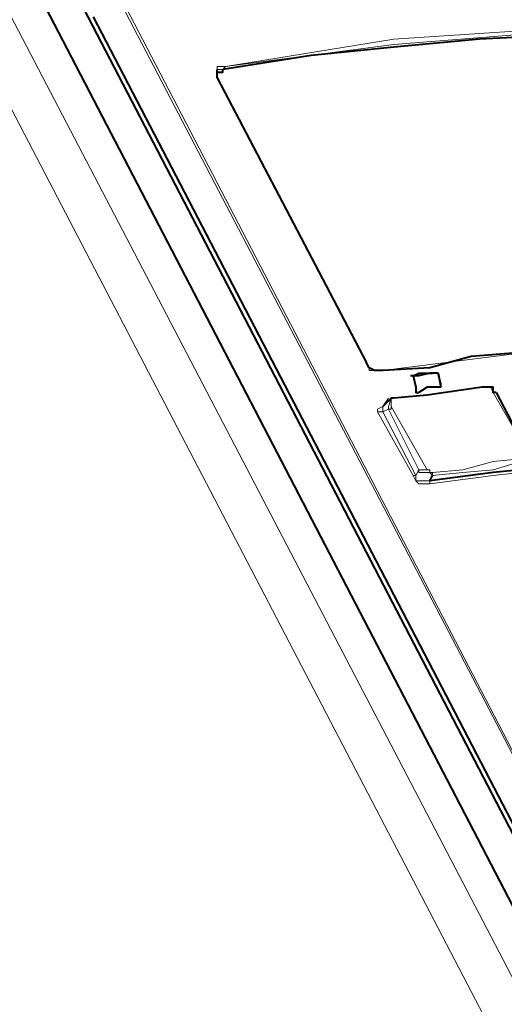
# Model space of a CAD drawing. Header units: millimetres. Extents: x 2 to 406, y 0 to 285.
# Tile 30 of 53: x 357.47 to 360.38, y 81.4 to 87.3. Entities that reach past the tile are written whole.
import ezdxf

# ---------------------------------------------------------------- set-up
doc = ezdxf.new("R2010")
doc.units = ezdxf.units.MM
doc.header["$MEASUREMENT"] = 0
doc.layers.get('0').update_dxf_attribs({"linetype": 'CONTINUOUS'})

msp = doc.modelspace()

# ---------------------------------------------------------------- linework, layer by layer
at = {"color": 0, "linetype": 'Continuous', "lineweight": 40, "true_color": 0x000007}
for points in [[(356.1601, 90.1941), (367.4447, 68.5019)], [(357.7816, 87.5136), (361.0082, 81.3087)], [(357.914, 87.3151), (361.0744, 81.2426)], [(361.7362, 87.2489), (361.2398, 87.2323), (360.2305, 87.1827)], [(360.2305, 87.1827), (359.7176, 87.1331), (359.2212, 87.0834), (358.6917, 87.0007)], [(358.6586, 86.9841), (358.6917, 86.9841), (358.6917, 87.0007)], [(358.6586, 87.0007), (358.6586, 87.0007)], [(358.6586, 86.951), (358.6586, 87.0007)], [(358.6586, 86.951), (359.5521, 85.2468)], [(362.7124, 85.4453), (362.4808, 85.4453), (362.2161, 85.4288), (361.9679, 85.4288), (361.7197, 85.4122), (361.4549, 85.4122), (361.2067, 85.3626), (360.1809, 85.2799), (359.9327, 85.2137), (359.6514, 85.1971)], [(359.5521, 85.2468), (359.5521, 85.2468)], [(359.6514, 85.1971), (359.6017, 85.1971), (359.5686, 85.2137), (359.5521, 85.2468)], [(359.6514, 85.1971), (359.6514, 85.1971)], [(359.8334, 85.164), (359.8665, 85.1806), (359.9492, 85.1806)], [(359.9492, 85.1806), (359.9327, 85.1806), (359.8665, 85.164), (359.8334, 85.164)], [(359.9823, 85.1806), (359.9492, 85.1806)], [(359.9823, 85.1806), (359.9492, 85.1806)], [(359.9823, 85.1806), (359.9988, 85.0979)], [(359.9988, 85.1144), (359.9823, 85.1806)], [(359.8334, 85.164), (359.8168, 85.164)], [(359.8334, 85.164), (359.8168, 85.164)], [(359.8334, 85.164), (359.8168, 85.164)], [(359.8334, 85.164), (359.8499, 85.0979)], [(360.247, 85.0979), (359.9161, 85.0482), (359.7176, 85.0317)], [(359.8499, 85.0979), (359.8499, 85.0648), (359.8665, 85.0648)], [(359.9988, 85.0979), (359.9161, 85.0979), (359.8665, 85.0648)], [(359.9988, 85.0979), (359.9988, 85.1144)], [(359.9988, 85.0979), (359.9988, 85.0979)], [(359.9988, 85.0979), (359.9988, 85.0979)], [(360.3298, 85.0648), (360.3132, 85.0648), (360.3132, 85.0979), (360.247, 85.0979)], [(360.3298, 85.0648), (360.5118, 84.7173)], [(359.701, 85.0317), (359.6514, 84.982)], [(359.701, 85.0317), (359.701, 85.0317)], [(359.701, 85.0317), (359.701, 85.0317)], [(359.7176, 85.0317), (359.701, 85.0317)], [(359.6514, 84.982), (359.6514, 84.982)], [(360.4787, 84.6015), (360.3132, 84.5849), (359.9327, 84.5353)], [(359.9327, 84.5353), (359.9492, 84.5684)]]:
    msp.add_lwpolyline(points, dxfattribs=at)
at = {"color": 0, "linetype": 'Continuous', "lineweight": 5, "true_color": 0x000007}
for points in [[(367.2627, 68.4688), (355.9284, 90.1776)], [(367.031, 68.3364), (355.7133, 90.0452)], [(361.2067, 81.408), (358.0133, 87.5302)], [(358.0298, 87.5302), (361.2067, 81.4246)], [(358.7082, 87.0172), (359.7176, 87.1496), (360.7434, 87.2323), (361.7528, 87.282)], [(358.7082, 87.0172), (359.7176, 87.1827), (360.7434, 87.2489), (361.7528, 87.282)], [(358.6586, 87.0007), (358.6917, 87.0007), (358.7082, 87.0172)], [(358.6586, 86.951), (358.6586, 87.0172), (358.7082, 87.0172)], [(358.7082, 87.0172), (358.6917, 87.0007)], [(358.7082, 87.0172), (358.7082, 87.0172)], [(359.5521, 85.2468), (358.6586, 86.951)], [(358.6586, 86.951), (358.6586, 86.951)], [(362.7124, 85.4453), (361.7197, 85.4122), (360.6938, 85.3295), (359.6514, 85.1971)], [(359.6514, 85.1971), (359.5686, 85.1971), (359.5686, 85.2137), (359.5521, 85.2468)], [(359.5521, 85.2468), (359.5521, 85.2468)], [(359.6514, 85.1971), (359.6514, 85.1971)], [(359.9492, 85.1806), (359.9492, 85.1806)], [(359.9823, 85.1806), (359.9823, 85.1806)], [(359.8334, 85.164), (359.8334, 85.164)], [(360.247, 85.0979), (359.9161, 85.0482), (359.7176, 85.0317)], [(359.9988, 85.0979), (359.9988, 85.1144)], [(360.247, 85.0979), (360.247, 85.0979)], [(360.247, 85.0979), (360.2967, 85.0979), (360.3132, 85.0648)], [(360.5118, 84.7173), (360.3132, 85.0648)], [(360.3132, 85.0648), (360.3298, 85.0648)], [(359.6183, 84.9489), (359.6183, 84.9655), (359.6514, 84.982), (359.6845, 85.0317)], [(359.701, 85.0317), (359.701, 85.0317), (359.6845, 84.982), (359.6845, 84.9655)], [(359.6845, 85.0317), (359.6845, 85.0317)], [(359.6845, 85.0317), (359.6845, 85.0317)], [(359.701, 84.982), (359.701, 85.0317), (359.7176, 85.0317)], [(359.7176, 85.0317), (359.7176, 85.0317)], [(359.6183, 84.9489), (359.6514, 84.9489)], [(359.6183, 84.9489), (359.8334, 84.5684)], [(359.6514, 84.9489), (359.6514, 84.982)], [(359.6514, 84.9489), (359.6845, 84.9655)], [(359.6514, 84.9489), (359.8499, 84.5684)], [(359.6845, 84.9655), (359.701, 84.9655), (359.701, 84.982)], [(359.8665, 84.6015), (359.6845, 84.9655)], [(359.701, 84.982), (359.9161, 84.6015)], [(359.9492, 84.5849), (360.1312, 84.6015), (360.3132, 84.6511), (360.4787, 84.6677)], [(359.9492, 84.5684), (360.1312, 84.5849), (360.3132, 84.6015), (360.4787, 84.6511)], [(359.8665, 84.6015), (359.8499, 84.5684)], [(359.9161, 84.6015), (359.8665, 84.6015)], [(359.8665, 84.6015), (359.8665, 84.5849), (359.9327, 84.5849), (359.9492, 84.5684)], [(359.9492, 84.5849), (359.9327, 84.5849), (359.9327, 84.6015), (359.9161, 84.6015)], [(359.8499, 84.5684), (359.8334, 84.5684)], [(359.9327, 84.5187), (359.8665, 84.5187), (359.8499, 84.5353), (359.8334, 84.5684)], [(359.9327, 84.5353), (359.8499, 84.5353), (359.8499, 84.5684)], [(360.4787, 84.5849), (360.3132, 84.5684), (359.9327, 84.5187)], [(359.9327, 84.5187), (359.9327, 84.5353)], [(359.9492, 84.5684), (359.9492, 84.5849)]]:
    msp.add_lwpolyline(points, dxfattribs=at)

doc.saveas('drawing.dxf')
